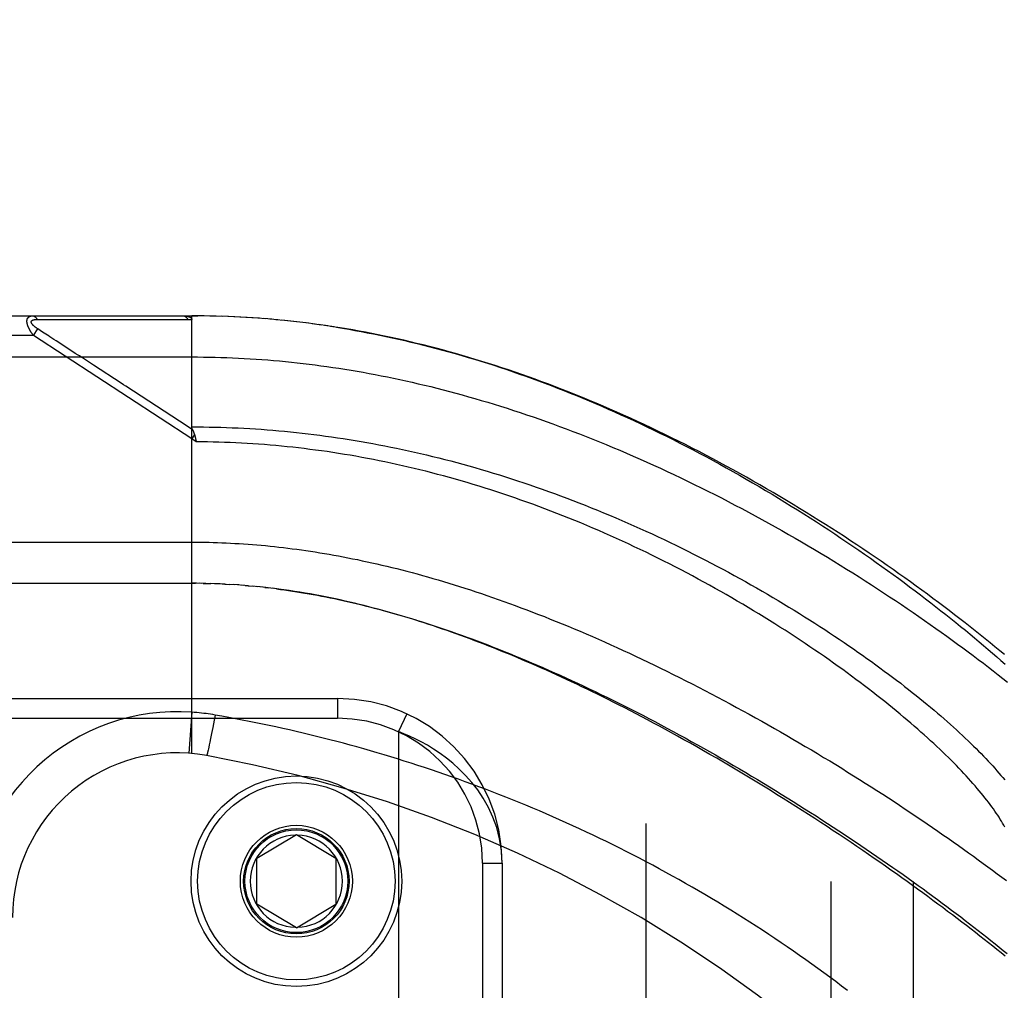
# Model space of a CAD drawing. Header units: inches. Extents: x 0 to 243, y 0 to 157.
# Tile 42 of 256: x 45.24 to 46.73, y 46.27 to 47.75. Entities that reach past the tile are written whole.
import ezdxf

# ---------------------------------------------------------------- set-up
doc = ezdxf.new("R2010")
doc.units = ezdxf.units.IN
doc.header["$LTSCALE"] = 13.357143
doc.header["$MEASUREMENT"] = 0
doc.linetypes.add('HIDDEN', pattern=[0.2, 0.1, -0.1])
for name, color, linetype in [('DEFAULT_2', 8, 'HIDDEN'), ('LEFTHAND_DOOR_ASSEMBLY', 7, 'CONTINUOUS'), ('SUBPANEL', 7, 'CONTINUOUS')]:
    doc.layers.add(name, color=color, linetype=linetype)

msp = doc.modelspace()

# ---------------------------------------------------------------- linework, layer by layer
at = {"layer": 'DEFAULT_2', "color": 8, "linetype": 'HIDDEN'}
msp.add_line((46.1885, 42.5194), (46.1885, 111.6234), dxfattribs=at)
at = {"layer": 'LEFTHAND_DOOR_ASSEMBLY', "color": 8, "linetype": 'HIDDEN'}
for p, q in [((44.625, 47.2977), (45.4987, 47.2977)), ((45.508, 47.2977), (45.4987, 47.2977)), ((45.4987, 47.2977), (45.5078, 47.2977)), ((45.4987, 46.633), (45.4987, 47.2977)), ((45.5173, 47.2976), (45.5078, 47.2977)), ((45.2638, 47.2922), (45.2686, 47.2922)), ((45.2686, 47.2922), (45.2744, 47.2922)), ((45.2744, 47.2922), (45.3064, 47.2921)), ((45.3064, 47.2921), (45.3116, 47.2921)), ((45.3116, 47.2921), (45.3452, 47.2921)), ((45.3452, 47.2921), (45.3504, 47.2921)), ((45.3504, 47.2921), (45.3558, 47.2921)), ((45.5266, 47.2974), (45.5169, 47.2976)), ((45.536, 47.2972), (45.526, 47.2974)), ((45.5453, 47.2969), (45.5351, 47.2972)), ((45.5546, 47.2966), (45.5442, 47.297)), ((45.564, 47.2962), (45.5533, 47.2966)), ((45.5733, 47.2957), (45.5624, 47.2962)), ((45.5827, 47.2952), (45.5715, 47.2958)), ((45.592, 47.2946), (45.5806, 47.2953)), ((45.6014, 47.2939), (45.5897, 47.2947)), ((45.6108, 47.2932), (45.5988, 47.2941)), ((45.6202, 47.2924), (45.608, 47.2934)), ((45.6296, 47.2915), (45.6171, 47.2926)), ((45.639, 47.2906), (45.6263, 47.2918)), ((45.6484, 47.2896), (45.6354, 47.2909)), ((45.6578, 47.2886), (45.6446, 47.29)), ((45.6672, 47.2874), (45.6538, 47.289)), ((45.6767, 47.2863), (45.663, 47.2879)), ((45.6862, 47.285), (45.6722, 47.2868)), ((45.6957, 47.2837), (45.6815, 47.2856)), ((45.7052, 47.2823), (45.6907, 47.2844)), ((45.7147, 47.2809), (45.7, 47.2831)), ((45.2585, 47.2677), (45.265, 47.2777)), ((45.2723, 47.273), (45.265, 47.2777)), ((45.2747, 47.2714), (45.2723, 47.273)), ((45.2771, 47.2699), (45.2747, 47.2714)), ((45.2795, 47.2683), (45.2771, 47.2699)), ((45.2585, 47.2677), (44.595, 47.2677)), ((45.4987, 47.111), (45.2585, 47.2677)), ((45.2893, 47.2619), (45.2847, 47.265)), ((45.2929, 47.2596), (45.2893, 47.2619)), ((45.3181, 47.2432), (45.2929, 47.2596)), ((45.3219, 47.2407), (45.3181, 47.2432)), ((44.595, 47.2352), (45.4987, 47.2352)), ((45.3916, 47.1953), (45.3496, 47.2226)), ((45.5, 47.1247), (45.4918, 47.13)), ((45.5029, 47.1173), (45.4987, 47.111)), ((45.5056, 47.1064), (45.4987, 47.111)), ((45.504, 47.1132), (45.5043, 47.112)), ((45.5043, 47.112), (45.5046, 47.1108)), ((45.5046, 47.1108), (45.5049, 47.1095)), ((44.625, 46.8914), (45.5045, 46.8914)), ((45.5058, 46.8914), (45.4987, 46.8914)), ((45.513, 46.8913), (45.5045, 46.8914)), ((45.5202, 46.8912), (45.5102, 46.8914)), ((45.516, 46.8913), (45.5218, 46.8912)), ((45.5202, 46.8912), (45.5275, 46.891)), ((45.5346, 46.8908), (45.5274, 46.891)), ((45.5418, 46.8905), (45.5333, 46.8908)), ((45.5489, 46.8902), (45.5391, 46.8906)), ((45.5449, 46.8904), (45.5507, 46.8901)), ((45.5489, 46.8902), (45.5565, 46.8897)), ((45.563, 46.8893), (45.5559, 46.8898)), ((45.57, 46.8889), (45.5623, 46.8894)), ((45.577, 46.8883), (45.5681, 46.889)), ((45.5842, 46.8877), (45.574, 46.8886)), ((45.5799, 46.8881), (45.5857, 46.8876)), ((45.5842, 46.8877), (45.5917, 46.887)), ((45.599, 46.8863), (45.5915, 46.8871)), ((45.6067, 46.8855), (45.5976, 46.8865)), ((45.6095, 46.8852), (45.6155, 46.8845)), ((44.5937, 46.7164), (45.72, 46.7164)), ((45.72, 46.7164), (45.72, 46.6864)), ((44.5637, 46.6864), (45.72, 46.6864)), ((45.4987, 46.6957), (45.4943, 46.6333)), ((45.534, 46.6914), (45.5326, 46.6835)), ((45.8251, 46.6933), (45.8125, 46.6661)), ((45.5305, 46.6725), (45.5287, 46.6632)), ((45.5326, 46.6835), (45.5305, 46.6725)), ((45.5272, 46.6555), (45.5262, 46.6503)), ((45.5287, 46.6632), (45.5272, 46.6555)), ((45.8125, 46.6661), (45.8125, 45.2268)), ((45.524, 46.64), (45.5236, 46.6382)), ((45.5246, 46.6426), (45.524, 46.64)), ((45.5253, 46.6462), (45.5246, 46.6426)), ((45.5262, 46.6503), (45.5253, 46.6462)), ((45.5228, 46.6347), (45.5226, 46.6339)), ((45.523, 46.6356), (45.5228, 46.6347)), ((45.5232, 46.6366), (45.523, 46.6356)), ((45.5236, 46.6382), (45.5232, 46.6366)), ((45.5975, 46.4739), (45.6575, 46.51)), ((45.6575, 46.51), (45.7175, 46.4739)), ((45.5975, 46.4039), (45.5975, 46.4739)), ((45.7175, 46.4739), (45.7175, 46.4039)), ((45.94, 46.4664), (45.97, 46.4664)), ((45.94, 46.4664), (45.94, 45.4264)), ((45.97, 46.4664), (45.97, 45.4264)), ((45.6575, 46.3679), (45.5975, 46.4039)), ((45.6575, 46.3679), (45.7175, 46.4039))]:
    msp.add_line(p, q, dxfattribs=at)
for points in [[(45.2585, 47.2677), (45.258, 47.2683), (45.2575, 47.269), (45.257, 47.2696), (45.2566, 47.2702), (45.2562, 47.2708), (45.2558, 47.2714), (45.2554, 47.2719), (45.2551, 47.2725), (45.2547, 47.273), (45.2544, 47.2736), (45.2541, 47.2741), (45.2538, 47.2746), (45.2535, 47.2751), (45.2532, 47.2756), (45.2529, 47.276), (45.2527, 47.2765), (45.2524, 47.2769), (45.2522, 47.2774), (45.2519, 47.2778), (45.2517, 47.2782), (45.2515, 47.2787), (45.2513, 47.2791), (45.2511, 47.2795), (45.251, 47.2799), (45.2508, 47.2803), (45.2506, 47.2807), (45.2505, 47.2811), (45.2503, 47.2814), (45.2502, 47.2818), (45.25, 47.2822), (45.2499, 47.2825), (45.2498, 47.2829), (45.2496, 47.2832), (45.2495, 47.2836), (45.2494, 47.2839), (45.2493, 47.2842), (45.2492, 47.2846), (45.2491, 47.2849), (45.2491, 47.2852), (45.249, 47.2855), (45.2489, 47.2859), (45.2488, 47.2862), (45.2488, 47.2865), (45.2487, 47.2868), (45.2487, 47.2871), (45.2486, 47.2874), (45.2486, 47.2877), (45.2486, 47.2879), (45.2485, 47.2882), (45.2485, 47.2885), (45.2485, 47.2888), (45.2485, 47.289), (45.2485, 47.2893), (45.2485, 47.2896), (45.2485, 47.2898), (45.2485, 47.2901), (45.2485, 47.2903), (45.2485, 47.2906), (45.2486, 47.2908), (45.2486, 47.2911), (45.2486, 47.2913), (45.2487, 47.2916), (45.2487, 47.2918), (45.2488, 47.292), (45.2488, 47.2922), (45.2489, 47.2925), (45.249, 47.2927), (45.249, 47.2929), (45.2491, 47.2931), (45.2492, 47.2933), (45.2493, 47.2935), (45.2494, 47.2937), (45.2495, 47.2939), (45.2496, 47.2941), (45.2497, 47.2943), (45.2499, 47.2945), (45.25, 47.2947), (45.2501, 47.2948), (45.2503, 47.295), (45.2504, 47.2952), (45.2506, 47.2953), (45.2507, 47.2955), (45.2509, 47.2957), (45.2511, 47.2958), (45.2513, 47.296), (45.2515, 47.2961), (45.2517, 47.2963), (45.2519, 47.2964), (45.2521, 47.2965), (45.2524, 47.2967), (45.2526, 47.2968), (45.2529, 47.2969), (45.2532, 47.297), (45.2535, 47.2971), (45.2538, 47.2972), (45.2541, 47.2973), (45.2544, 47.2974), (45.2548, 47.2975), (45.2551, 47.2975), (45.2555, 47.2976), (45.2559, 47.2976), (45.2564, 47.2977), (45.2568, 47.2977), (45.2573, 47.2977)], [(45.2573, 47.2977), (45.2575, 47.2977), (45.2577, 47.2977), (45.2579, 47.2977), (45.2581, 47.2976), (45.2584, 47.2976), (45.2586, 47.2975), (45.2588, 47.2975), (45.259, 47.2974), (45.2592, 47.2973), (45.2594, 47.2972), (45.2597, 47.2971), (45.2599, 47.297), (45.2601, 47.2969), (45.2603, 47.2967), (45.2605, 47.2966), (45.2607, 47.2964), (45.2609, 47.2963), (45.2611, 47.2961), (45.2613, 47.2959), (45.2615, 47.2957), (45.2617, 47.2955), (45.2619, 47.2953), (45.2621, 47.2951), (45.2622, 47.2949), (45.2624, 47.2947), (45.2626, 47.2944), (45.2628, 47.2942), (45.2629, 47.2939), (45.2631, 47.2937), (45.2632, 47.2934), (45.2634, 47.2931), (45.2636, 47.2928), (45.2637, 47.2925), (45.2638, 47.2922)], [(45.486, 47.2977), (45.4866, 47.2977), (45.4871, 47.2977), (45.4877, 47.2977), (45.4882, 47.2976), (45.4887, 47.2976), (45.4893, 47.2975), (45.4897, 47.2975), (45.4902, 47.2974), (45.4906, 47.2974), (45.4911, 47.2973), (45.4915, 47.2972), (45.4919, 47.2972), (45.4923, 47.2971), (45.4926, 47.297), (45.493, 47.2969), (45.4933, 47.2968), (45.4936, 47.2967), (45.4939, 47.2966), (45.4942, 47.2965), (45.4945, 47.2964), (45.4948, 47.2963), (45.495, 47.2962), (45.4952, 47.2961), (45.4955, 47.296), (45.4957, 47.2959), (45.4959, 47.2958), (45.4961, 47.2957), (45.4963, 47.2956), (45.4965, 47.2955), (45.4966, 47.2953), (45.4968, 47.2952), (45.497, 47.2951), (45.4971, 47.295), (45.4973, 47.2949), (45.4974, 47.2948), (45.4975, 47.2946), (45.4976, 47.2945), (45.4977, 47.2944), (45.4978, 47.2943), (45.4979, 47.2941), (45.498, 47.294), (45.4981, 47.2939), (45.4982, 47.2938), (45.4983, 47.2936), (45.4984, 47.2935), (45.4984, 47.2934), (45.4985, 47.2932), (45.4985, 47.2931), (45.4986, 47.2929), (45.4986, 47.2928), (45.4986, 47.2926), (45.4987, 47.2925), (45.4987, 47.2923), (45.4987, 47.2922), (45.4987, 47.292), (45.4987, 47.2919)], [(45.486, 47.2977), (45.4862, 47.2977), (45.4864, 47.2977), (45.4866, 47.2977), (45.4869, 47.2976), (45.4871, 47.2976), (45.4873, 47.2975), (45.4875, 47.2974), (45.4877, 47.2974), (45.488, 47.2973), (45.4882, 47.2972), (45.4884, 47.2971), (45.4886, 47.297), (45.4888, 47.2968), (45.489, 47.2967), (45.4892, 47.2965), (45.4894, 47.2964), (45.4896, 47.2962), (45.4898, 47.296), (45.49, 47.2959), (45.4902, 47.2957), (45.4904, 47.2955), (45.4906, 47.2952), (45.4908, 47.295), (45.491, 47.2948), (45.4912, 47.2945), (45.4913, 47.2943), (45.4915, 47.294), (45.4917, 47.2938), (45.4919, 47.2935), (45.492, 47.2932), (45.4922, 47.2929), (45.4923, 47.2927), (45.4925, 47.2924), (45.4926, 47.292)], [(45.265, 47.2777), (45.2645, 47.2781), (45.2641, 47.2784), (45.2636, 47.2787), (45.2632, 47.279), (45.2628, 47.2793), (45.2624, 47.2796), (45.262, 47.2798), (45.2616, 47.2801), (45.2613, 47.2804), (45.2609, 47.2806), (45.2606, 47.2809), (45.2603, 47.2811), (45.26, 47.2814), (45.2597, 47.2816), (45.2595, 47.2818), (45.2592, 47.2821), (45.259, 47.2823), (45.2587, 47.2825), (45.2585, 47.2827), (45.2583, 47.2829), (45.2581, 47.2831), (45.2579, 47.2833), (45.2577, 47.2835), (45.2575, 47.2837), (45.2573, 47.2839), (45.2572, 47.2841), (45.257, 47.2843), (45.2568, 47.2845), (45.2567, 47.2847), (45.2566, 47.2848), (45.2564, 47.285), (45.2563, 47.2852), (45.2562, 47.2854), (45.2561, 47.2855), (45.256, 47.2857), (45.2559, 47.2859), (45.2558, 47.286), (45.2557, 47.2862), (45.2556, 47.2863), (45.2555, 47.2865), (45.2554, 47.2866), (45.2554, 47.2868), (45.2553, 47.2869), (45.2553, 47.2871), (45.2552, 47.2872), (45.2552, 47.2874), (45.2551, 47.2875), (45.2551, 47.2876), (45.2551, 47.2878), (45.2551, 47.2879), (45.255, 47.288), (45.255, 47.2882), (45.255, 47.2883), (45.255, 47.2884), (45.255, 47.2885), (45.255, 47.2887), (45.2551, 47.2888), (45.2551, 47.2889), (45.2551, 47.289), (45.2551, 47.2891), (45.2552, 47.2893), (45.2552, 47.2894), (45.2553, 47.2895), (45.2553, 47.2896), (45.2554, 47.2897), (45.2554, 47.2898), (45.2555, 47.2899), (45.2556, 47.29), (45.2557, 47.2901), (45.2558, 47.2902), (45.2559, 47.2903), (45.256, 47.2904), (45.2561, 47.2905), (45.2562, 47.2906), (45.2563, 47.2907), (45.2564, 47.2907), (45.2565, 47.2908), (45.2567, 47.2909), (45.2568, 47.291), (45.257, 47.2911), (45.2571, 47.2912), (45.2573, 47.2912), (45.2575, 47.2913), (45.2577, 47.2914), (45.2578, 47.2915), (45.258, 47.2915), (45.2583, 47.2916), (45.2585, 47.2917), (45.2587, 47.2917), (45.2589, 47.2918), (45.2592, 47.2918), (45.2595, 47.2919), (45.2597, 47.2919), (45.26, 47.292), (45.2603, 47.292), (45.2607, 47.2921), (45.261, 47.2921), (45.2613, 47.2921), (45.2617, 47.2922), (45.2621, 47.2922), (45.2625, 47.2922), (45.2629, 47.2922), (45.2634, 47.2922), (45.2638, 47.2922)], [(45.3558, 47.2921), (45.3587, 47.2921), (45.3617, 47.2921), (45.3648, 47.2921), (45.3682, 47.2921), (45.3717, 47.2921), (45.3791, 47.2921)], [(45.3791, 47.2921), (45.383, 47.2921), (45.3869, 47.2921), (45.3907, 47.2921), (45.3945, 47.2921), (45.3983, 47.2921), (45.4021, 47.2921), (45.4059, 47.2921), (45.4097, 47.2921), (45.4136, 47.2921), (45.4177, 47.2921), (45.4219, 47.2921), (45.4502, 47.2921)], [(45.4502, 47.2921), (45.4554, 47.2921), (45.461, 47.2921), (45.4668, 47.2921), (45.4728, 47.2921), (45.4791, 47.2921), (45.4857, 47.292), (45.4926, 47.292)], [(45.4926, 47.292), (45.4936, 47.292), (45.4946, 47.292), (45.4956, 47.292), (45.4967, 47.292), (45.4977, 47.2919), (45.4987, 47.2919)], [(45.2847, 47.265), (45.2833, 47.2659), (45.282, 47.2667), (45.2795, 47.2683)], [(46.7325, 46.7832), (46.7253, 46.7891), (46.7181, 46.7951), (46.7107, 46.8011), (46.7033, 46.8071), (46.6958, 46.8132), (46.6882, 46.8192), (46.6805, 46.8253), (46.6727, 46.8314), (46.6648, 46.8376), (46.6568, 46.8437), (46.6487, 46.8499), (46.6406, 46.8561), (46.6324, 46.8623), (46.624, 46.8685), (46.6156, 46.8747), (46.6071, 46.881), (46.5985, 46.8872), (46.5899, 46.8935), (46.5811, 46.8997), (46.5723, 46.906), (46.5634, 46.9123), (46.5544, 46.9185), (46.5454, 46.9248), (46.5362, 46.9311), (46.527, 46.9373), (46.5178, 46.9436), (46.5084, 46.9498), (46.499, 46.9561), (46.4895, 46.9623), (46.48, 46.9685), (46.4704, 46.9747), (46.4607, 46.9808), (46.451, 46.987), (46.4412, 46.9931), (46.4314, 46.9992), (46.4215, 47.0052), (46.4116, 47.0113), (46.4016, 47.0173), (46.3916, 47.0232), (46.3816, 47.0292), (46.3715, 47.0351), (46.3613, 47.0409), (46.3512, 47.0467), (46.341, 47.0525), (46.3307, 47.0582), (46.3205, 47.0639), (46.3102, 47.0695), (46.2999, 47.0751), (46.2896, 47.0806), (46.2792, 47.0861), (46.2689, 47.0915), (46.2585, 47.0968), (46.2481, 47.1021), (46.2377, 47.1073), (46.2273, 47.1125), (46.2169, 47.1176), (46.2065, 47.1226), (46.196, 47.1276), (46.1856, 47.1325), (46.1752, 47.1373), (46.1648, 47.1421), (46.1544, 47.1468), (46.144, 47.1514), (46.1336, 47.156), (46.1232, 47.1605), (46.1128, 47.1649), (46.1025, 47.1692), (46.0921, 47.1735), (46.0818, 47.1777), (46.0715, 47.1818), (46.0612, 47.1859), (46.0509, 47.1898), (46.0406, 47.1937), (46.0304, 47.1975), (46.0202, 47.2013), (46.01, 47.205), (45.9998, 47.2085), (45.9897, 47.2121), (45.9795, 47.2155), (45.9694, 47.2189), (45.9593, 47.2222), (45.9493, 47.2254), (45.9392, 47.2285), (45.9292, 47.2316), (45.9192, 47.2346), (45.9092, 47.2375), (45.8993, 47.2404), (45.8894, 47.2431), (45.8795, 47.2458), (45.8696, 47.2485), (45.8598, 47.251), (45.8499, 47.2535), (45.8401, 47.2559), (45.8304, 47.2582), (45.8206, 47.2605), (45.8109, 47.2627), (45.8012, 47.2648), (45.7915, 47.2669), (45.7818, 47.2689), (45.7722, 47.2708), (45.7625, 47.2727), (45.7529, 47.2744), (45.7433, 47.2762), (45.7338, 47.2778), (45.7242, 47.2794), (45.7092, 47.2817)], [(45.7185, 47.2803), (45.7278, 47.2788), (45.7372, 47.2772), (45.7465, 47.2756), (45.7559, 47.2739), (45.7652, 47.2721), (45.7746, 47.2703), (45.7841, 47.2684), (45.7935, 47.2664), (45.803, 47.2644), (45.8124, 47.2623), (45.822, 47.2601), (45.8315, 47.2579), (45.841, 47.2556), (45.8506, 47.2532), (45.8602, 47.2508), (45.8698, 47.2483), (45.8795, 47.2457), (45.8891, 47.243), (45.8988, 47.2403), (45.9085, 47.2375), (45.9183, 47.2346), (45.9281, 47.2317), (45.9378, 47.2287), (45.9476, 47.2256), (45.9574, 47.2225), (45.9672, 47.2193), (45.9769, 47.216), (45.9866, 47.2127), (45.9963, 47.2093), (46.0059, 47.2059), (46.0156, 47.2025), (46.0252, 47.1989), (46.0348, 47.1953), (46.0444, 47.1917), (46.054, 47.188), (46.0636, 47.1842), (46.0732, 47.1804), (46.0828, 47.1765), (46.0924, 47.1726), (46.102, 47.1686), (46.1116, 47.1645), (46.1212, 47.1603), (46.1308, 47.1561), (46.1405, 47.1519), (46.1502, 47.1475), (46.1599, 47.1431), (46.1697, 47.1386), (46.1795, 47.134), (46.1894, 47.1293), (46.1993, 47.1245), (46.2093, 47.1196), (46.2194, 47.1147), (46.2294, 47.1096), (46.2396, 47.1045), (46.2497, 47.0993), (46.2598, 47.094), (46.2699, 47.0887), (46.2801, 47.0833), (46.2902, 47.0778), (46.3003, 47.0723), (46.3103, 47.0668), (46.3203, 47.0612), (46.3303, 47.0555), (46.3403, 47.0498), (46.3502, 47.0441), (46.3601, 47.0383), (46.37, 47.0325), (46.3798, 47.0266), (46.3895, 47.0207), (46.3993, 47.0148), (46.4089, 47.0088), (46.4186, 47.0028), (46.4281, 46.9968), (46.4376, 46.9908), (46.4471, 46.9847), (46.4565, 46.9786), (46.4658, 46.9725), (46.4751, 46.9664), (46.4843, 46.9602), (46.4934, 46.9541), (46.5024, 46.9479), (46.5114, 46.9417), (46.5203, 46.9356), (46.5292, 46.9294), (46.5379, 46.9232), (46.5466, 46.9171), (46.5552, 46.9109), (46.5637, 46.9047), (46.5721, 46.8986), (46.5804, 46.8924), (46.5886, 46.8863), (46.5968, 46.8802), (46.6049, 46.8741), (46.6128, 46.868), (46.6207, 46.8619), (46.6285, 46.8558), (46.6362, 46.8498), (46.6438, 46.8438), (46.6513, 46.8378), (46.6586, 46.8319), (46.666, 46.826), (46.6732, 46.8201), (46.6803, 46.8142), (46.6873, 46.8084), (46.6942, 46.8026), (46.701, 46.7968), (46.7077, 46.7911), (46.7143, 46.7854), (46.7208, 46.7797), (46.7272, 46.7741), (46.7335, 46.7685)], [(45.3405, 47.2286), (45.3326, 47.2337), (45.3303, 47.2352), (45.3281, 47.2367), (45.326, 47.2381), (45.3219, 47.2407)], [(45.3496, 47.2226), (45.3465, 47.2247), (45.3434, 47.2267), (45.3405, 47.2286)], [(45.4987, 47.2352), (45.5076, 47.2352), (45.5164, 47.2351), (45.5253, 47.235), (45.5341, 47.2348), (45.543, 47.2345), (45.5519, 47.2342), (45.5607, 47.2339), (45.5696, 47.2335), (45.5785, 47.233), (45.5874, 47.2325), (45.5963, 47.2319), (45.6052, 47.2313), (45.6141, 47.2306), (45.623, 47.2299), (45.632, 47.2291), (45.6409, 47.2282), (45.6499, 47.2273), (45.6589, 47.2263), (45.6679, 47.2253), (45.6769, 47.2242), (45.6859, 47.2231), (45.6949, 47.2219), (45.704, 47.2206), (45.7131, 47.2193), (45.7222, 47.218), (45.7313, 47.2165), (45.7405, 47.215), (45.7496, 47.2135), (45.7588, 47.2119), (45.768, 47.2102), (45.7773, 47.2085), (45.7865, 47.2067), (45.7958, 47.2048), (45.8051, 47.2029), (45.8145, 47.2009), (45.8238, 47.1989), (45.8332, 47.1968), (45.8426, 47.1946), (45.8521, 47.1924), (45.8615, 47.1901), (45.871, 47.1877), (45.8806, 47.1853), (45.8901, 47.1828), (45.8997, 47.1802), (45.9093, 47.1776), (45.919, 47.1749), (45.9286, 47.1721), (45.9383, 47.1693), (45.9481, 47.1664), (45.9578, 47.1634), (45.9676, 47.1603), (45.9774, 47.1572), (45.9873, 47.154), (45.9972, 47.1508), (46.0071, 47.1475), (46.017, 47.1441), (46.027, 47.1406), (46.037, 47.1371), (46.047, 47.1335), (46.057, 47.1298), (46.0671, 47.126), (46.0772, 47.1222), (46.0873, 47.1183), (46.0975, 47.1143), (46.1076, 47.1103), (46.1178, 47.1062), (46.128, 47.102), (46.1382, 47.0978), (46.1485, 47.0935), (46.1587, 47.0891), (46.169, 47.0847), (46.1793, 47.0801), (46.1896, 47.0756), (46.1999, 47.0709), (46.2102, 47.0662), (46.2205, 47.0614), (46.2308, 47.0566), (46.2411, 47.0517), (46.2514, 47.0467), (46.2617, 47.0417), (46.272, 47.0366), (46.2823, 47.0314), (46.2926, 47.0263), (46.3029, 47.021), (46.3132, 47.0157), (46.3234, 47.0103), (46.3337, 47.0049), (46.3439, 46.9995), (46.3541, 46.994), (46.3642, 46.9884), (46.3744, 46.9828), (46.3845, 46.9772), (46.3945, 46.9715), (46.4046, 46.9658), (46.4146, 46.9601), (46.4245, 46.9543), (46.4344, 46.9485), (46.4443, 46.9427), (46.4541, 46.9368), (46.4638, 46.9309), (46.4735, 46.925), (46.4832, 46.9191), (46.4928, 46.9131), (46.5023, 46.9071), (46.5118, 46.9012), (46.5212, 46.8952), (46.5305, 46.8892), (46.5398, 46.8832), (46.549, 46.8771), (46.5581, 46.8711), (46.5671, 46.8651), (46.5761, 46.8591), (46.585, 46.8531), (46.5938, 46.847), (46.6026, 46.841), (46.6112, 46.835), (46.6198, 46.829), (46.6283, 46.823), (46.6367, 46.8171), (46.645, 46.8111), (46.6532, 46.8052), (46.6613, 46.7992), (46.6693, 46.7933), (46.6773, 46.7874), (46.6851, 46.7816), (46.6929, 46.7757), (46.7006, 46.7699), (46.7081, 46.7641), (46.7156, 46.7584), (46.723, 46.7526), (46.7303, 46.7469), (46.7374, 46.7412)], [(45.4918, 47.13), (45.4101, 47.1832), (45.4062, 47.1857), (45.4025, 47.1882), (45.3988, 47.1906), (45.3952, 47.193), (45.3916, 47.1953)], [(45.4998, 47.1249), (45.4997, 47.1251), (45.4996, 47.1254), (45.4995, 47.1256), (45.4994, 47.1258), (45.4993, 47.126), (45.4993, 47.1262), (45.4992, 47.1265), (45.4991, 47.1267), (45.499, 47.1269), (45.499, 47.1271), (45.4989, 47.1273), (45.4989, 47.1276), (45.4988, 47.1278), (45.4988, 47.128), (45.4988, 47.1282), (45.4988, 47.1284), (45.4987, 47.1286), (45.4987, 47.1288), (45.4987, 47.129)], [(45.4987, 47.129), (45.5075, 47.129), (45.5163, 47.1289), (45.5251, 47.1288), (45.5339, 47.1286), (45.5427, 47.1284), (45.5515, 47.1281), (45.5603, 47.1278), (45.5691, 47.1274), (45.5779, 47.1269), (45.5867, 47.1264), (45.5955, 47.1259), (45.6043, 47.1253), (45.6132, 47.1246), (45.622, 47.1239), (45.6309, 47.1232), (45.6397, 47.1223), (45.6486, 47.1215), (45.6575, 47.1206), (45.6663, 47.1196), (45.6752, 47.1186), (45.6841, 47.1175), (45.693, 47.1163), (45.7019, 47.1151), (45.7109, 47.1139), (45.7198, 47.1126), (45.7288, 47.1112), (45.7377, 47.1098), (45.7467, 47.1084), (45.7557, 47.1068), (45.7647, 47.1053), (45.7737, 47.1036), (45.7827, 47.1019), (45.7917, 47.1002), (45.8008, 47.0984), (45.8098, 47.0965), (45.8189, 47.0946), (45.828, 47.0926), (45.8371, 47.0906), (45.8462, 47.0885), (45.8553, 47.0864), (45.8644, 47.0842), (45.8736, 47.0819), (45.8827, 47.0796), (45.8919, 47.0772), (45.9011, 47.0748), (45.9103, 47.0723), (45.9195, 47.0697), (45.9287, 47.0671), (45.938, 47.0644), (45.9472, 47.0617), (45.9565, 47.0589), (45.9657, 47.056), (45.975, 47.0531), (45.9843, 47.0502), (45.9935, 47.0471), (46.0028, 47.044), (46.0121, 47.0409), (46.0214, 47.0377), (46.0307, 47.0344), (46.0401, 47.0311), (46.0494, 47.0277), (46.0587, 47.0243), (46.068, 47.0208), (46.0773, 47.0173), (46.0866, 47.0137), (46.0959, 47.01), (46.1052, 47.0063), (46.1145, 47.0025), (46.1238, 46.9987), (46.1331, 46.9949), (46.1423, 46.9909), (46.1516, 46.987), (46.1608, 46.983), (46.17, 46.9789), (46.1792, 46.9748), (46.1883, 46.9706), (46.1975, 46.9664), (46.2066, 46.9622), (46.2157, 46.9579), (46.2248, 46.9535), (46.2338, 46.9492), (46.2428, 46.9447), (46.2518, 46.9403), (46.2607, 46.9358), (46.2696, 46.9313), (46.2785, 46.9267), (46.2873, 46.9221), (46.2961, 46.9175), (46.3048, 46.9129), (46.3135, 46.9082), (46.3221, 46.9035), (46.3307, 46.8988), (46.3393, 46.894), (46.3477, 46.8892), (46.3562, 46.8844), (46.3645, 46.8796), (46.3728, 46.8748), (46.3811, 46.87), (46.3892, 46.8651), (46.3973, 46.8602), (46.4054, 46.8554), (46.4133, 46.8505), (46.4213, 46.8456), (46.4291, 46.8407), (46.4368, 46.8358), (46.4445, 46.8309), (46.4521, 46.826), (46.4597, 46.8211), (46.4671, 46.8162), (46.4745, 46.8113), (46.4818, 46.8064), (46.489, 46.8016), (46.4961, 46.7967), (46.5032, 46.7918), (46.5101, 46.787), (46.517, 46.7822), (46.5238, 46.7774), (46.5305, 46.7726), (46.5371, 46.7678), (46.5436, 46.763), (46.5501, 46.7582), (46.5564, 46.7535), (46.5627, 46.7488), (46.5689, 46.7441), (46.575, 46.7395), (46.581, 46.7348), (46.5869, 46.7302), (46.5927, 46.7256), (46.5984, 46.7211), (46.604, 46.7165), (46.6095, 46.712), (46.615, 46.7075), (46.6203, 46.7031), (46.6256, 46.6987), (46.6308, 46.6943), (46.6358, 46.6899), (46.6408, 46.6856), (46.6457, 46.6813), (46.6505, 46.6771), (46.6552, 46.6729), (46.6598, 46.6687), (46.6643, 46.6645), (46.6688, 46.6604), (46.6731, 46.6563), (46.6773, 46.6523), (46.6815, 46.6483), (46.6855, 46.6443), (46.6895, 46.6404), (46.6934, 46.6365), (46.6972, 46.6327), (46.7009, 46.6288), (46.7045, 46.6251), (46.708, 46.6213), (46.7114, 46.6176), (46.7148, 46.614), (46.718, 46.6104), (46.7212, 46.6068), (46.7242, 46.6032), (46.7272, 46.5997), (46.7301, 46.5963), (46.7329, 46.5929)], [(45.4998, 47.1249), (45.5002, 47.1242), (45.5004, 47.1237), (45.5007, 47.1232), (45.5009, 47.1227), (45.5011, 47.1222), (45.5013, 47.1217), (45.5015, 47.1212), (45.5017, 47.1206), (45.5019, 47.1201), (45.5021, 47.1195), (45.5023, 47.119), (45.5025, 47.1184), (45.5027, 47.1179), (45.5029, 47.1173)], [(45.5029, 47.1173), (45.503, 47.1167), (45.5032, 47.1162), (45.5034, 47.1156), (45.5035, 47.115), (45.5037, 47.1144), (45.5038, 47.1138), (45.504, 47.1132)], [(45.5049, 47.1095), (45.5055, 47.107), (45.5056, 47.1064)], [(46.7331, 46.521), (46.7315, 46.5239), (46.7298, 46.5269), (46.7281, 46.5299), (46.7262, 46.5329), (46.7243, 46.536), (46.7223, 46.5391), (46.7201, 46.5423), (46.718, 46.5455), (46.7157, 46.5488), (46.7133, 46.5521), (46.7109, 46.5554), (46.7083, 46.5588), (46.7057, 46.5622), (46.703, 46.5657), (46.7002, 46.5692), (46.6973, 46.5728), (46.6943, 46.5764), (46.6912, 46.58), (46.6881, 46.5837), (46.6848, 46.5874), (46.6815, 46.5911), (46.6781, 46.595), (46.6745, 46.5988), (46.6709, 46.6027), (46.6672, 46.6066), (46.6635, 46.6106), (46.6596, 46.6146), (46.6556, 46.6186), (46.6515, 46.6227), (46.6474, 46.6268), (46.6431, 46.631), (46.6388, 46.6352), (46.6344, 46.6394), (46.6298, 46.6437), (46.6252, 46.648), (46.6205, 46.6523), (46.6157, 46.6567), (46.6108, 46.6611), (46.6058, 46.6655), (46.6008, 46.67), (46.5956, 46.6745), (46.5903, 46.6791), (46.585, 46.6836), (46.5795, 46.6882), (46.574, 46.6929), (46.5683, 46.6975), (46.5626, 46.7022), (46.5568, 46.7069), (46.5509, 46.7117), (46.5449, 46.7164), (46.5388, 46.7212), (46.5327, 46.726), (46.5264, 46.7309), (46.5201, 46.7357), (46.5136, 46.7406), (46.5071, 46.7455), (46.5005, 46.7504), (46.4938, 46.7553), (46.487, 46.7603), (46.4801, 46.7652), (46.4732, 46.7702), (46.4662, 46.7751), (46.4591, 46.7801), (46.4519, 46.7851), (46.4446, 46.7901), (46.4372, 46.7951), (46.4298, 46.8001), (46.4223, 46.8051), (46.4148, 46.8101), (46.4071, 46.8151), (46.3994, 46.82), (46.3916, 46.825), (46.3838, 46.83), (46.3758, 46.835), (46.3679, 46.8399), (46.3598, 46.8449), (46.3517, 46.8498), (46.3435, 46.8547), (46.3353, 46.8596), (46.327, 46.8645), (46.3187, 46.8693), (46.3103, 46.8742), (46.3019, 46.879), (46.2934, 46.8837), (46.2849, 46.8885), (46.2763, 46.8932), (46.2677, 46.8979), (46.259, 46.9026), (46.2503, 46.9072), (46.2416, 46.9118), (46.2328, 46.9163), (46.224, 46.9208), (46.2152, 46.9253), (46.2063, 46.9297), (46.1974, 46.9341), (46.1885, 46.9385), (46.1796, 46.9428), (46.1706, 46.947), (46.1616, 46.9512), (46.1526, 46.9554), (46.1436, 46.9595), (46.1346, 46.9636), (46.1255, 46.9676), (46.1165, 46.9715), (46.1074, 46.9754), (46.0983, 46.9793), (46.0893, 46.9831), (46.0802, 46.9868), (46.0711, 46.9905), (46.062, 46.9941), (46.0529, 46.9977), (46.0438, 47.0012), (46.0347, 47.0047), (46.0256, 47.0081), (46.0165, 47.0114), (46.0074, 47.0147), (45.9984, 47.0179), (45.9893, 47.0211), (45.9802, 47.0242), (45.9711, 47.0273), (45.9621, 47.0303), (45.953, 47.0332), (45.944, 47.0361), (45.935, 47.0389), (45.9259, 47.0416), (45.9169, 47.0443), (45.9079, 47.0469), (45.8989, 47.0495), (45.89, 47.052), (45.881, 47.0545), (45.872, 47.0569), (45.8631, 47.0592), (45.8542, 47.0615), (45.8452, 47.0637), (45.8363, 47.0659), (45.8274, 47.068), (45.8186, 47.07), (45.8097, 47.072), (45.8008, 47.0739), (45.792, 47.0758), (45.7832, 47.0776), (45.7744, 47.0794), (45.7655, 47.0811), (45.7568, 47.0827), (45.748, 47.0843), (45.7392, 47.0858), (45.7304, 47.0873), (45.7217, 47.0887), (45.713, 47.0901), (45.7042, 47.0914), (45.6955, 47.0926), (45.6868, 47.0938), (45.6781, 47.0949), (45.6694, 47.096), (45.6608, 47.097), (45.6521, 47.098), (45.6434, 47.0989), (45.6348, 47.0998), (45.6261, 47.1006), (45.6175, 47.1014), (45.6089, 47.1021), (45.6002, 47.1027), (45.5916, 47.1033), (45.583, 47.1039), (45.5744, 47.1044), (45.5658, 47.1048), (45.5572, 47.1052), (45.5486, 47.1055), (45.54, 47.1058), (45.5314, 47.106), (45.5228, 47.1062), (45.5142, 47.1063), (45.5056, 47.1064)], [(44.595, 46.9539), (45.5053, 46.9539), (45.5118, 46.9539), (45.5183, 46.9538), (45.5249, 46.9537), (45.5314, 46.9535), (45.538, 46.9533), (45.5446, 46.953), (45.5511, 46.9528), (45.5577, 46.9525), (45.5643, 46.9521), (45.5709, 46.9517), (45.5775, 46.9513), (45.5841, 46.9508), (45.5908, 46.9503), (45.5975, 46.9498), (45.6041, 46.9492), (45.6108, 46.9486), (45.6175, 46.9479), (45.6243, 46.9472), (45.631, 46.9465), (45.6378, 46.9457), (45.6446, 46.9449), (45.6514, 46.944), (45.6583, 46.9431), (45.6652, 46.9422), (45.6721, 46.9412), (45.679, 46.9401), (45.686, 46.9391), (45.693, 46.9379), (45.7, 46.9368), (45.7071, 46.9356), (45.7142, 46.9343), (45.7213, 46.933), (45.7285, 46.9317), (45.7357, 46.9303), (45.743, 46.9288), (45.7502, 46.9274), (45.7576, 46.9258), (45.7649, 46.9242), (45.7723, 46.9226), (45.7798, 46.9209), (45.7873, 46.9192), (45.7948, 46.9174), (45.8024, 46.9156), (45.81, 46.9137), (45.8177, 46.9117), (45.8254, 46.9097), (45.8331, 46.9077), (45.8409, 46.9056), (45.8488, 46.9034), (45.8567, 46.9012), (45.8646, 46.8989), (45.8726, 46.8966), (45.8807, 46.8942), (45.8888, 46.8917), (45.8969, 46.8892), (45.9051, 46.8867), (45.9134, 46.884), (45.9217, 46.8813), (45.93, 46.8786), (45.9384, 46.8758), (45.9468, 46.8729), (45.9553, 46.87), (45.9639, 46.867), (45.9725, 46.8639), (45.9811, 46.8608), (45.9898, 46.8576), (45.9985, 46.8544), (46.0073, 46.8511), (46.0162, 46.8477), (46.025, 46.8443), (46.034, 46.8408), (46.0429, 46.8372), (46.0519, 46.8336), (46.061, 46.8299), (46.0701, 46.8262), (46.0792, 46.8224), (46.0884, 46.8185), (46.0976, 46.8145), (46.1069, 46.8105), (46.1162, 46.8065), (46.1255, 46.8023), (46.1348, 46.7982), (46.1442, 46.7939), (46.1536, 46.7896), (46.1631, 46.7853), (46.1725, 46.7808), (46.182, 46.7764), (46.1915, 46.7718), (46.2011, 46.7672), (46.2106, 46.7626), (46.2202, 46.7579), (46.2298, 46.7531), (46.2394, 46.7483), (46.249, 46.7435), (46.2586, 46.7386), (46.2682, 46.7336), (46.2778, 46.7286), (46.2875, 46.7236), (46.2971, 46.7185), (46.3067, 46.7134), (46.3163, 46.7082), (46.3259, 46.703), (46.3355, 46.6978), (46.3451, 46.6925), (46.3546, 46.6872), (46.3642, 46.6819), (46.3737, 46.6765), (46.3832, 46.6711), (46.3927, 46.6657), (46.4021, 46.6603), (46.4115, 46.6548), (46.4209, 46.6493), (46.4302, 46.6438), (46.4395, 46.6383), (46.4488, 46.6327), (46.458, 46.6271), (46.4672, 46.6216), (46.4764, 46.616), (46.4855, 46.6104), (46.4945, 46.6048), (46.5035, 46.5991), (46.5124, 46.5935), (46.5213, 46.5879), (46.5302, 46.5823), (46.5389, 46.5766), (46.5477, 46.571), (46.5563, 46.5654), (46.5649, 46.5598), (46.5734, 46.5542), (46.5819, 46.5486), (46.5903, 46.543), (46.5986, 46.5374), (46.6069, 46.5318), (46.6151, 46.5262), (46.6232, 46.5207), (46.6312, 46.5151), (46.6392, 46.5096), (46.6471, 46.5041), (46.6549, 46.4986), (46.6626, 46.4932), (46.6703, 46.4877), (46.6779, 46.4823), (46.6854, 46.4769), (46.6928, 46.4715), (46.7002, 46.4661), (46.7074, 46.4608), (46.7146, 46.4555), (46.7217, 46.4502), (46.7287, 46.445), (46.7356, 46.4398)], [(45.6227, 46.8836), (45.6147, 46.8846), (45.6035, 46.8859)], [(46.7336, 46.325), (46.7274, 46.33), (46.7212, 46.335), (46.7149, 46.3401), (46.7084, 46.3452), (46.7019, 46.3504), (46.6953, 46.3556), (46.6886, 46.3609), (46.6818, 46.3662), (46.6749, 46.3715), (46.6679, 46.3769), (46.6608, 46.3823), (46.6536, 46.3877), (46.6463, 46.3932), (46.639, 46.3988), (46.6315, 46.4043), (46.6239, 46.4099), (46.6163, 46.4156), (46.6086, 46.4212), (46.6007, 46.4269), (46.5928, 46.4326), (46.5848, 46.4384), (46.5767, 46.4442), (46.5685, 46.45), (46.5602, 46.4559), (46.5518, 46.4618), (46.5433, 46.4677), (46.5347, 46.4736), (46.5261, 46.4796), (46.5174, 46.4855), (46.5085, 46.4915), (46.4996, 46.4976), (46.4907, 46.5036), (46.4816, 46.5097), (46.4724, 46.5157), (46.4632, 46.5218), (46.4539, 46.5279), (46.4445, 46.534), (46.435, 46.5402), (46.4255, 46.5463), (46.4159, 46.5524), (46.4062, 46.5586), (46.3964, 46.5647), (46.3866, 46.5708), (46.3767, 46.577), (46.3668, 46.5831), (46.3568, 46.5892), (46.3467, 46.5953), (46.3365, 46.6015), (46.3263, 46.6075), (46.3161, 46.6136), (46.3059, 46.6196), (46.2957, 46.6256), (46.2855, 46.6315), (46.2755, 46.6372), (46.2655, 46.6429), (46.2557, 46.6485), (46.246, 46.6539), (46.2364, 46.6592), (46.227, 46.6644), (46.2178, 46.6694), (46.2086, 46.6744), (46.1996, 46.6792), (46.1907, 46.684), (46.182, 46.6886), (46.1732, 46.6932), (46.1646, 46.6977), (46.1561, 46.7021), (46.1477, 46.7064), (46.1393, 46.7106), (46.1311, 46.7147), (46.123, 46.7188), (46.1149, 46.7228), (46.1069, 46.7267), (46.0989, 46.7306), (46.091, 46.7343), (46.0832, 46.7381), (46.0754, 46.7418), (46.0676, 46.7454), (46.0599, 46.7489), (46.0523, 46.7524), (46.0447, 46.7559), (46.0372, 46.7593), (46.0297, 46.7626), (46.0222, 46.7659), (46.0148, 46.7691), (46.0075, 46.7723), (46.0001, 46.7754), (45.9928, 46.7785), (45.9855, 46.7816), (45.9783, 46.7846), (45.9711, 46.7875), (45.9639, 46.7904), (45.9567, 46.7933), (45.9496, 46.7961), (45.9425, 46.7989), (45.9354, 46.8016), (45.9284, 46.8043), (45.9213, 46.807), (45.9143, 46.8096), (45.9073, 46.8121), (45.9003, 46.8147), (45.8933, 46.8171), (45.8864, 46.8196), (45.8794, 46.822), (45.8725, 46.8244), (45.8655, 46.8267), (45.8586, 46.829), (45.8517, 46.8313), (45.8447, 46.8335), (45.8378, 46.8357), (45.8308, 46.8379), (45.8239, 46.84), (45.8169, 46.8421), (45.8099, 46.8441), (45.8029, 46.8462), (45.7958, 46.8481), (45.7888, 46.8501), (45.7817, 46.852), (45.7746, 46.8539), (45.7675, 46.8557), (45.7604, 46.8576), (45.7532, 46.8593), (45.746, 46.8611), (45.7388, 46.8628), (45.7315, 46.8644), (45.7242, 46.8661), (45.7168, 46.8677), (45.7093, 46.8692), (45.7018, 46.8708), (45.6941, 46.8723), (45.6863, 46.8737), (45.6785, 46.8752), (45.6707, 46.8765), (45.6627, 46.8779), (45.6548, 46.8791), (45.6467, 46.8804), (45.6387, 46.8815), (45.6307, 46.8826), (45.6215, 46.8838)], [(45.6275, 46.883), (45.6336, 46.8822), (45.6396, 46.8814), (45.6458, 46.8805), (45.6519, 46.8796), (45.6581, 46.8786), (45.6643, 46.8776), (45.6705, 46.8766), (45.6768, 46.8755), (45.6831, 46.8744), (45.6894, 46.8732), (45.6958, 46.872), (45.7022, 46.8708), (45.7087, 46.8695), (45.7152, 46.8681), (45.7217, 46.8667), (45.7283, 46.8653), (45.7349, 46.8638), (45.7416, 46.8623), (45.7483, 46.8607), (45.755, 46.8591), (45.7618, 46.8574), (45.7687, 46.8557), (45.7756, 46.8539), (45.7825, 46.8521), (45.7895, 46.8502), (45.7965, 46.8483), (45.8036, 46.8463), (45.8108, 46.8442), (45.8179, 46.8422), (45.8252, 46.84), (45.8325, 46.8378), (45.8398, 46.8355), (45.8472, 46.8332), (45.8546, 46.8309), (45.8621, 46.8284), (45.8697, 46.8259), (45.8773, 46.8234), (45.885, 46.8208), (45.8927, 46.8181), (45.9004, 46.8154), (45.9083, 46.8126), (45.9161, 46.8098), (45.9241, 46.8069), (45.9321, 46.8039), (45.9401, 46.8009), (45.9482, 46.7978), (45.9563, 46.7946), (45.9645, 46.7914), (45.9728, 46.7881), (45.9811, 46.7848), (45.9894, 46.7814), (45.9978, 46.7779), (46.0062, 46.7744), (46.0147, 46.7708), (46.0233, 46.7671), (46.0319, 46.7634), (46.0405, 46.7596), (46.0492, 46.7557), (46.0579, 46.7518), (46.0666, 46.7478), (46.0754, 46.7438), (46.0843, 46.7397), (46.0931, 46.7356), (46.1021, 46.7313), (46.111, 46.7271), (46.12, 46.7227), (46.129, 46.7184), (46.138, 46.7139), (46.1471, 46.7094), (46.1561, 46.7048), (46.1652, 46.7002), (46.1744, 46.6956), (46.1835, 46.6909), (46.1927, 46.6861), (46.2019, 46.6813), (46.211, 46.6764), (46.2202, 46.6715), (46.2294, 46.6665), (46.2387, 46.6615), (46.2479, 46.6565), (46.2571, 46.6514), (46.2663, 46.6463), (46.2755, 46.6411), (46.2847, 46.6359), (46.2939, 46.6307), (46.3031, 46.6254), (46.3123, 46.6201), (46.3214, 46.6148), (46.3305, 46.6094), (46.3397, 46.6041), (46.3487, 46.5987), (46.3578, 46.5932), (46.3669, 46.5878), (46.3759, 46.5823), (46.3848, 46.5768), (46.3938, 46.5713), (46.4027, 46.5658), (46.4116, 46.5602), (46.4204, 46.5547), (46.4292, 46.5491), (46.438, 46.5435), (46.4467, 46.538), (46.4553, 46.5324), (46.464, 46.5268), (46.4725, 46.5212), (46.481, 46.5156), (46.4895, 46.51), (46.4979, 46.5044), (46.5062, 46.4989), (46.5145, 46.4933), (46.5228, 46.4877), (46.5309, 46.4821), (46.539, 46.4766), (46.5471, 46.471), (46.5551, 46.4655), (46.563, 46.46), (46.5708, 46.4545), (46.5786, 46.449), (46.5863, 46.4435), (46.5939, 46.438), (46.6015, 46.4326), (46.609, 46.4272), (46.6164, 46.4218), (46.6237, 46.4164), (46.631, 46.411), (46.6382, 46.4057), (46.6453, 46.4004), (46.6523, 46.3951), (46.6593, 46.3898), (46.6662, 46.3846), (46.673, 46.3794), (46.6797, 46.3742), (46.6863, 46.3691), (46.6929, 46.3639), (46.6994, 46.3589), (46.7058, 46.3538), (46.7121, 46.3488), (46.7183, 46.3438), (46.7244, 46.3388), (46.7305, 46.3339), (46.7365, 46.329)], [(45.534, 46.6914), (45.5305, 46.692), (45.5271, 46.6925), (45.5238, 46.693), (45.5205, 46.6935), (45.5171, 46.6939), (45.5135, 46.6943), (45.5099, 46.6947), (45.5062, 46.6951), (45.5025, 46.6954), (45.4987, 46.6957)], [(46.4943, 46.2728), (46.4854, 46.2796), (46.4765, 46.2864), (46.4674, 46.2931), (46.4584, 46.2998), (46.4492, 46.3064), (46.4401, 46.313), (46.4308, 46.3196), (46.4216, 46.3261), (46.4122, 46.3326), (46.4029, 46.3391), (46.3935, 46.3455), (46.384, 46.3518), (46.3746, 46.3582), (46.365, 46.3644), (46.3555, 46.3706), (46.3459, 46.3768), (46.3363, 46.3829), (46.3266, 46.389), (46.3169, 46.395), (46.3072, 46.401), (46.2974, 46.4069), (46.2877, 46.4128), (46.2778, 46.4186), (46.268, 46.4243), (46.2582, 46.43), (46.2483, 46.4357), (46.2384, 46.4413), (46.2285, 46.4468), (46.2185, 46.4523), (46.2085, 46.4577), (46.1986, 46.4631), (46.1885, 46.4684), (46.1785, 46.4737), (46.1685, 46.4789), (46.1584, 46.484), (46.1484, 46.4891), (46.1383, 46.4941), (46.1282, 46.4991), (46.1181, 46.504), (46.1079, 46.5088), (46.0978, 46.5136), (46.0876, 46.5184), (46.0775, 46.523), (46.0673, 46.5277), (46.0571, 46.5322), (46.0469, 46.5367), (46.0367, 46.5412), (46.0265, 46.5456), (46.0163, 46.5499), (46.0061, 46.5542), (45.9959, 46.5584), (45.9856, 46.5626), (45.9754, 46.5667), (45.9651, 46.5707), (45.9549, 46.5747), (45.9446, 46.5786), (45.9344, 46.5825), (45.9241, 46.5863), (45.9138, 46.5901), (45.9036, 46.5938), (45.8933, 46.5975), (45.883, 46.601), (45.8727, 46.6046), (45.8625, 46.6081), (45.8522, 46.6115), (45.8419, 46.6149), (45.8316, 46.6182), (45.8214, 46.6215), (45.8111, 46.6247), (45.8008, 46.6278), (45.7906, 46.6309), (45.7803, 46.6339), (45.77, 46.6369), (45.7598, 46.6399), (45.7495, 46.6428), (45.7393, 46.6456), (45.729, 46.6484), (45.7188, 46.6511), (45.7085, 46.6537), (45.6983, 46.6564), (45.688, 46.6589), (45.6778, 46.6614), (45.6676, 46.6639), (45.6573, 46.6663), (45.6471, 46.6687), (45.6369, 46.671), (45.6266, 46.6732), (45.6164, 46.6754), (45.6062, 46.6776), (45.596, 46.6797), (45.5857, 46.6817), (45.5754, 46.6838), (45.5651, 46.6857), (45.5548, 46.6877), (45.5444, 46.6895), (45.534, 46.6914)], [(45.97, 46.4664), (45.969, 46.4855), (45.9661, 46.5035), (45.9617, 46.5204), (45.9559, 46.5363), (45.949, 46.5511), (45.9412, 46.5649), (45.9328, 46.5775), (45.9238, 46.5891), (45.9145, 46.5997), (45.9049, 46.6093), (45.8952, 46.618), (45.8854, 46.626), (45.8756, 46.6331), (45.8659, 46.6396), (45.8564, 46.6454), (45.8471, 46.6505), (45.838, 46.6551), (45.8291, 46.6592), (45.8206, 46.6629), (45.8125, 46.6661)], [(45.5226, 46.6339), (45.5224, 46.6331), (45.5223, 46.6328), (45.5222, 46.6324), (45.5221, 46.6321), (45.522, 46.6318), (45.522, 46.6316), (45.5219, 46.6313), (45.5218, 46.6311), (45.5218, 46.6309), (45.5217, 46.6307), (45.5216, 46.6305), (45.5216, 46.6304), (45.5215, 46.6302), (45.5215, 46.6301), (45.5214, 46.63), (45.5214, 46.63), (45.5214, 46.6299), (45.5213, 46.6299), (45.5213, 46.6299)]]:
    msp.add_lwpolyline(points, dxfattribs=at)
for radius in [0.1599, 0.1499, 0.085, 0.08, 0.078]:
    msp.add_circle((45.6575, 46.4389), radius, dxfattribs=at)
for centre, radius, start, end in [((45.72, 46.4664), 0.25, 0, 90), ((45.4765, 46.3839), 0.3125, 85.9125, 180), ((45.72, 46.4664), 0.22, 0, 90), ((45.4765, 46.3839), 0.25, 79.6658, 180), ((45.1625, 44.6623), 2, 47.2041, 79.6658), ((45.6575, 46.4389), 0.07, 91.4692, 268.5308), ((45.6575, 46.4389), 0.07, 271.4692, 88.5308)]:
    msp.add_arc(centre, radius, start, end, dxfattribs=at)
at = {"layer": 'SUBPANEL', "color": 8, "linetype": 'HIDDEN'}
for p, q in [((46.4697, 45.1027), (46.4697, 109.0402)), ((46.5947, 45.1027), (46.5947, 109.0402))]:
    msp.add_line(p, q, dxfattribs=at)

doc.saveas('drawing.dxf')
